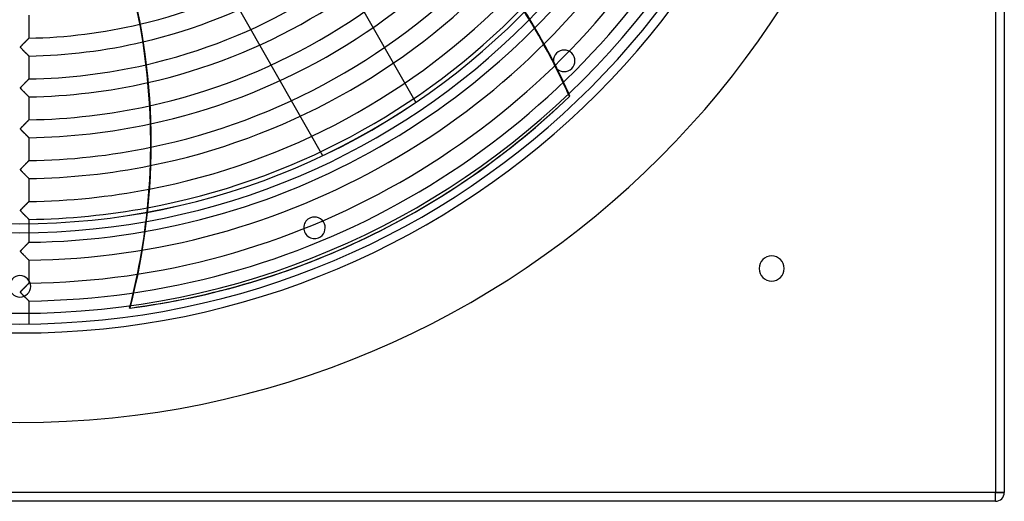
# Model space of a CAD drawing. Header units: millimetres. Extents: x -550 to 550, y -550 to 550.
# Tile 27 of 57: x 0 to 550, y -550 to -281. Entities that reach past the tile are written whole.
import ezdxf

# ---------------------------------------------------------------- set-up
doc = ezdxf.new("R2010")
doc.units = ezdxf.units.MM
doc.layers.add('HIDDEN', color=7, linetype='Continuous')
doc.layers.add('THICK', color=7, linetype='Continuous')

msp = doc.modelspace()

# ---------------------------------------------------------------- linework, layer by layer
at = {"layer": 'HIDDEN'}
for p, q in [((545, 545), (545, -545)), ((4.85, -291.52), (4.77, -291.6)), ((4.92, -291.45), (4.85, -291.52)), ((4.96, -291.41), (4.92, -291.45)), ((4.99, -291.38), (4.96, -291.41)), ((5, -291.37), (4.99, -291.38)), ((0.33, -296.3), (0.32, -296.4)), ((0.32, -296.4), (0.33, -296.49)), ((0.38, -296.2), (0.33, -296.3)), ((0.33, -296.49), (0.37, -296.59)), ((0.37, -296.59), (0.43, -296.7)), ((0.46, -296.06), (0.38, -296.2)), ((0.43, -296.7), (0.53, -296.82)), ((0.59, -295.9), (0.46, -296.06)), ((0.53, -296.82), (0.64, -296.95)), ((0.76, -295.7), (0.59, -295.9)), ((0.64, -296.95), (0.76, -297.09)), ((0.97, -295.48), (0.76, -295.7)), ((1.18, -295.26), (0.97, -295.48)), ((1.4, -295.03), (1.18, -295.26)), ((1.62, -294.81), (1.4, -295.03)), ((1.84, -294.58), (1.62, -294.81)), ((2.05, -294.36), (1.84, -294.58)), ((2.27, -294.15), (2.05, -294.36)), ((2.48, -293.93), (2.27, -294.15)), ((2.68, -293.72), (2.48, -293.93)), ((2.89, -293.52), (2.68, -293.72)), ((3.09, -293.31), (2.89, -293.52)), ((3.28, -293.12), (3.09, -293.31)), ((3.47, -292.93), (3.28, -293.12)), ((3.65, -292.74), (3.47, -292.93)), ((3.82, -292.56), (3.65, -292.74)), ((3.99, -292.39), (3.82, -292.56)), ((4.15, -292.23), (3.99, -292.39)), ((4.3, -292.08), (4.15, -292.23)), ((4.43, -291.94), (4.3, -292.08)), ((4.56, -291.82), (4.43, -291.94)), ((4.67, -291.7), (4.56, -291.82)), ((4.77, -291.6), (4.67, -291.7)), ((0.76, -297.09), (0.9, -297.24)), ((0.9, -297.24), (1.06, -297.41)), ((1.06, -297.41), (1.24, -297.59)), ((1.24, -297.59), (1.44, -297.8)), ((1.44, -297.8), (1.65, -298.02)), ((1.65, -298.02), (1.88, -298.25)), ((1.88, -298.25), (2.12, -298.49)), ((2.12, -298.49), (2.37, -298.74)), ((2.37, -298.74), (2.62, -298.99)), ((2.62, -298.99), (2.88, -299.24)), ((2.88, -299.24), (3.12, -299.48)), ((3.12, -299.48), (3.35, -299.71)), ((3.35, -299.71), (3.56, -299.93)), ((3.56, -299.93), (3.77, -300.13)), ((3.77, -300.13), (3.96, -300.32)), ((3.96, -300.32), (4.14, -300.5)), ((4.14, -300.5), (4.3, -300.66)), ((4.3, -300.66), (4.45, -300.81)), ((4.45, -300.81), (4.59, -300.94)), ((4.59, -300.94), (4.71, -301.06)), ((4.71, -301.06), (4.81, -301.16)), ((4.81, -301.16), (4.89, -301.24)), ((4.89, -301.24), (4.95, -301.3)), ((4.95, -301.3), (4.99, -301.34)), ((4.99, -301.34), (5, -301.35)), ((299.81, -299.81), (299.81, -299.81)), ((301.93, -312.87), (302.21, -312.74)), ((308.3, -308.3), (308.3, -308.3)), ((0.34, -319.08), (0.32, -319.16)), ((0.38, -318.99), (0.34, -319.08)), ((0.45, -318.88), (0.38, -318.99)), ((0.55, -318.75), (0.45, -318.88)), ((0.68, -318.6), (0.55, -318.75)), ((0.83, -318.43), (0.68, -318.6)), ((1.01, -318.24), (0.83, -318.43)), ((1.18, -318.06), (1.01, -318.24)), ((1.36, -317.87), (1.18, -318.06)), ((1.54, -317.69), (1.36, -317.87)), ((1.72, -317.51), (1.54, -317.69)), ((1.9, -317.32), (1.72, -317.51)), ((2.07, -317.14), (1.9, -317.32)), ((2.25, -316.96), (2.07, -317.14)), ((2.42, -316.79), (2.25, -316.96)), ((2.6, -316.61), (2.42, -316.79)), ((2.77, -316.44), (2.6, -316.61)), ((2.93, -316.27), (2.77, -316.44)), ((3.1, -316.1), (2.93, -316.27)), ((3.26, -315.94), (3.1, -316.1)), ((3.42, -315.78), (3.26, -315.94)), ((3.57, -315.63), (3.42, -315.78)), ((3.72, -315.48), (3.57, -315.63)), ((3.86, -315.33), (3.72, -315.48)), ((4, -315.19), (3.86, -315.33)), ((4.13, -315.05), (4, -315.19)), ((4.26, -314.93), (4.13, -315.05)), ((4.37, -314.81), (4.26, -314.93)), ((4.48, -314.69), (4.37, -314.81)), ((4.59, -314.59), (4.48, -314.69)), ((4.68, -314.5), (4.59, -314.59)), ((4.76, -314.41), (4.68, -314.5)), ((4.83, -314.34), (4.76, -314.41)), ((4.89, -314.28), (4.83, -314.34)), ((4.94, -314.23), (4.89, -314.28)), ((4.97, -314.2), (4.94, -314.23)), ((4.99, -314.18), (4.97, -314.2)), ((5, -314.17), (4.99, -314.18)), ((0.32, -319.16), (0.32, -319.24)), ((0.32, -319.24), (0.34, -319.32)), ((0.34, -319.32), (0.38, -319.41)), ((0.38, -319.41), (0.45, -319.51)), ((0.45, -319.51), (0.53, -319.63)), ((0.53, -319.63), (0.64, -319.76)), ((0.64, -319.76), (0.76, -319.89)), ((0.76, -319.89), (0.89, -320.03)), ((0.89, -320.03), (1.04, -320.19)), ((1.04, -320.19), (1.21, -320.37)), ((1.21, -320.37), (1.4, -320.56)), ((1.4, -320.56), (1.6, -320.77)), ((1.6, -320.77), (1.82, -320.98)), ((1.82, -320.98), (2.04, -321.21)), ((2.04, -321.21), (2.28, -321.45)), ((2.28, -321.45), (2.51, -321.68)), ((2.51, -321.68), (2.76, -321.93)), ((2.76, -321.93), (3, -322.17)), ((3, -322.17), (3.23, -322.4)), ((3.23, -322.4), (3.45, -322.62)), ((3.45, -322.62), (3.66, -322.83)), ((3.66, -322.83), (3.86, -323.02)), ((3.86, -323.02), (4.04, -323.2)), ((4.04, -323.2), (4.21, -323.37)), ((4.21, -323.37), (4.36, -323.52)), ((4.36, -323.52), (4.5, -323.66)), ((4.5, -323.66), (4.63, -323.78)), ((4.63, -323.78), (4.74, -323.89)), ((4.74, -323.89), (4.83, -323.98)), ((4.83, -323.98), (4.9, -324.06)), ((4.9, -324.06), (4.96, -324.11)), ((4.96, -324.11), (4.99, -324.14)), ((4.99, -324.14), (5, -324.15)), ((307.29, -323.74), (307.01, -323.88)), ((221.19, -327.25), (221.19, -327.25)), ((1.08, -340.97), (0.92, -341.14)), ((1.24, -340.8), (1.08, -340.97)), ((1.41, -340.63), (1.24, -340.8)), ((1.57, -340.46), (1.41, -340.63)), ((1.74, -340.29), (1.57, -340.46)), ((1.9, -340.12), (1.74, -340.29)), ((2.06, -339.95), (1.9, -340.12)), ((2.23, -339.79), (2.06, -339.95)), ((2.39, -339.62), (2.23, -339.79)), ((2.55, -339.46), (2.39, -339.62)), ((2.7, -339.3), (2.55, -339.46)), ((2.86, -339.15), (2.7, -339.3)), ((3.01, -338.99), (2.86, -339.15)), ((3.16, -338.84), (3.01, -338.99)), ((3.31, -338.69), (3.16, -338.84)), ((3.45, -338.54), (3.31, -338.69)), ((3.6, -338.4), (3.45, -338.54)), ((3.73, -338.26), (3.6, -338.4)), ((3.86, -338.13), (3.73, -338.26)), ((3.99, -338), (3.86, -338.13)), ((4.12, -337.87), (3.99, -338)), ((4.23, -337.75), (4.12, -337.87)), ((4.34, -337.64), (4.23, -337.75)), ((4.45, -337.53), (4.34, -337.64)), ((4.55, -337.43), (4.45, -337.53)), ((4.64, -337.34), (4.55, -337.43)), ((4.72, -337.26), (4.64, -337.34)), ((4.79, -337.19), (4.72, -337.26)), ((4.85, -337.12), (4.79, -337.19)), ((4.9, -337.07), (4.85, -337.12)), ((4.95, -337.03), (4.9, -337.07)), ((4.98, -337), (4.95, -337.03)), ((4.99, -336.98), (4.98, -337)), ((5, -336.97), (4.99, -336.98)), ((0.33, -341.89), (0.32, -341.97)), ((0.32, -341.97), (0.32, -342.04)), ((0.32, -342.04), (0.34, -342.12)), ((0.37, -341.8), (0.33, -341.89)), ((0.34, -342.12), (0.37, -342.2)), ((0.43, -341.71), (0.37, -341.8)), ((0.37, -342.2), (0.43, -342.3)), ((0.52, -341.59), (0.43, -341.71)), ((0.43, -342.3), (0.51, -342.4)), ((0.51, -342.4), (0.61, -342.53)), ((0.63, -341.45), (0.52, -341.59)), ((0.61, -342.53), (0.73, -342.66)), ((0.77, -341.3), (0.63, -341.45)), ((0.73, -342.66), (0.86, -342.8)), ((0.92, -341.14), (0.77, -341.3)), ((0.86, -342.8), (1, -342.95)), ((1, -342.95), (1.17, -343.12)), ((1.17, -343.12), (1.34, -343.3)), ((1.34, -343.3), (1.54, -343.5)), ((1.54, -343.5), (1.74, -343.71)), ((1.74, -343.71), (1.96, -343.93)), ((1.96, -343.93), (2.19, -344.16)), ((2.19, -344.16), (2.42, -344.39)), ((2.42, -344.39), (2.66, -344.63)), ((2.66, -344.63), (2.9, -344.87)), ((2.9, -344.87), (3.13, -345.1)), ((3.13, -345.1), (3.35, -345.32)), ((3.35, -345.32), (3.55, -345.52)), ((3.55, -345.52), (3.75, -345.71)), ((3.75, -345.71), (3.93, -345.9)), ((3.93, -345.9), (4.1, -346.06)), ((4.1, -346.06), (4.26, -346.22)), ((4.26, -346.22), (4.4, -346.36)), ((4.4, -346.36), (4.53, -346.49)), ((4.53, -346.49), (4.65, -346.61)), ((4.65, -346.61), (4.75, -346.71)), ((4.75, -346.71), (4.84, -346.8)), ((4.84, -346.8), (4.91, -346.86)), ((4.91, -346.86), (4.96, -346.91)), ((4.96, -346.91), (4.99, -346.94)), ((4.99, -346.94), (5, -346.95)), ((169.08, -356.97), (169.08, -356.97)), ((1.73, -363.09), (1.56, -363.26)), ((1.9, -362.93), (1.73, -363.09)), ((2.06, -362.76), (1.9, -362.93)), ((2.22, -362.59), (2.06, -362.76)), ((2.38, -362.43), (2.22, -362.59)), ((2.54, -362.27), (2.38, -362.43)), ((2.7, -362.11), (2.54, -362.27)), ((2.85, -361.95), (2.7, -362.11)), ((3, -361.8), (2.85, -361.95)), ((3.15, -361.65), (3, -361.8)), ((3.3, -361.5), (3.15, -361.65)), ((3.44, -361.36), (3.3, -361.5)), ((3.58, -361.22), (3.44, -361.36)), ((3.71, -361.08), (3.58, -361.22)), ((3.84, -360.95), (3.71, -361.08)), ((3.97, -360.82), (3.84, -360.95)), ((4.09, -360.7), (3.97, -360.82)), ((4.2, -360.58), (4.09, -360.7)), ((4.31, -360.47), (4.2, -360.58)), ((4.42, -360.37), (4.31, -360.47)), ((4.51, -360.27), (4.42, -360.37)), ((4.6, -360.18), (4.51, -360.27)), ((4.68, -360.1), (4.6, -360.18)), ((4.75, -360.03), (4.68, -360.1)), ((4.82, -359.96), (4.75, -360.03)), ((4.87, -359.9), (4.82, -359.96)), ((4.92, -359.86), (4.87, -359.9)), ((4.95, -359.82), (4.92, -359.86)), ((4.98, -359.8), (4.95, -359.82)), ((4.99, -359.78), (4.98, -359.8)), ((5, -359.78), (4.99, -359.78)), ((0.35, -364.65), (0.32, -364.74)), ((0.32, -364.74), (0.32, -364.82)), ((0.32, -364.82), (0.34, -364.91)), ((0.34, -364.91), (0.38, -365.01)), ((0.41, -364.55), (0.35, -364.65)), ((0.38, -365.01), (0.44, -365.11)), ((0.49, -364.42), (0.41, -364.55)), ((0.44, -365.11), (0.52, -365.22)), ((0.61, -364.28), (0.49, -364.42)), ((0.52, -365.22), (0.62, -365.34)), ((0.74, -364.13), (0.61, -364.28)), ((0.62, -365.34), (0.74, -365.47)), ((0.9, -363.96), (0.74, -364.13)), ((0.74, -365.47), (0.88, -365.62)), ((0.88, -365.62), (1.03, -365.77)), ((1.07, -363.78), (0.9, -363.96)), ((1.03, -365.77), (1.19, -365.95)), ((1.23, -363.61), (1.07, -363.78)), ((1.19, -365.95), (1.37, -366.13)), ((1.4, -363.44), (1.23, -363.61)), ((1.37, -366.13), (1.57, -366.33)), ((1.56, -363.26), (1.4, -363.44)), ((1.57, -366.33), (1.78, -366.55)), ((1.78, -366.55), (2, -366.77)), ((2, -366.77), (2.23, -367)), ((2.23, -367), (2.47, -367.24)), ((2.47, -367.24), (2.7, -367.47)), ((2.7, -367.47), (2.92, -367.7)), ((2.92, -367.7), (3.14, -367.91)), ((3.14, -367.91), (3.35, -368.12)), ((3.35, -368.12), (3.54, -368.31)), ((3.54, -368.31), (3.73, -368.5)), ((3.73, -368.5), (3.91, -368.68)), ((3.91, -368.68), (4.08, -368.84)), ((4.08, -368.84), (4.23, -369)), ((4.23, -369), (4.38, -369.14)), ((4.38, -369.14), (4.51, -369.27)), ((4.51, -369.27), (4.63, -369.39)), ((4.63, -369.39), (4.74, -369.5)), ((4.74, -369.5), (4.83, -369.59)), ((4.83, -369.59), (4.9, -369.66)), ((4.9, -369.66), (4.96, -369.71)), ((4.96, -369.71), (4.99, -369.75)), ((4.99, -369.75), (5, -369.76)), ((2.6, -385.02), (2.44, -385.17)), ((2.75, -384.86), (2.6, -385.02)), ((2.9, -384.71), (2.75, -384.86)), ((3.05, -384.56), (2.9, -384.71)), ((3.19, -384.41), (3.05, -384.56)), ((3.34, -384.27), (3.19, -384.41)), ((3.47, -384.12), (3.34, -384.27)), ((3.61, -383.99), (3.47, -384.12)), ((3.74, -383.85), (3.61, -383.99)), ((3.87, -383.73), (3.74, -383.85)), ((3.99, -383.6), (3.87, -383.73)), ((4.11, -383.48), (3.99, -383.6)), ((4.22, -383.37), (4.11, -383.48)), ((4.33, -383.26), (4.22, -383.37)), ((4.43, -383.16), (4.33, -383.26)), ((4.52, -383.06), (4.43, -383.16)), ((4.61, -382.98), (4.52, -383.06)), ((4.69, -382.89), (4.61, -382.98)), ((4.76, -382.82), (4.69, -382.89)), ((4.82, -382.76), (4.76, -382.82)), ((4.88, -382.7), (4.82, -382.76)), ((4.92, -382.66), (4.88, -382.7)), ((4.95, -382.62), (4.92, -382.66)), ((4.98, -382.6), (4.95, -382.62)), ((4.99, -382.58), (4.98, -382.6)), ((5, -382.58), (4.99, -382.58)), ((0.34, -387.48), (0.32, -387.57)), ((0.32, -387.57), (0.32, -387.65)), ((0.32, -387.65), (0.35, -387.74)), ((0.38, -387.39), (0.34, -387.48)), ((0.35, -387.74), (0.39, -387.83)), ((0.45, -387.28), (0.38, -387.39)), ((0.39, -387.83), (0.46, -387.93)), ((0.55, -387.14), (0.45, -387.28)), ((0.46, -387.93), (0.54, -388.04)), ((0.54, -388.04), (0.65, -388.16)), ((0.68, -387), (0.55, -387.14)), ((0.65, -388.16), (0.77, -388.3)), ((0.83, -386.83), (0.68, -387)), ((0.77, -388.3), (0.9, -388.44)), ((0.99, -386.66), (0.83, -386.83)), ((0.9, -388.44), (1.05, -388.6)), ((1.15, -386.49), (0.99, -386.66)), ((1.05, -388.6), (1.21, -388.77)), ((1.31, -386.32), (1.15, -386.49)), ((1.21, -388.77), (1.4, -388.96)), ((1.48, -386.16), (1.31, -386.32)), ((1.4, -388.96), (1.6, -389.17)), ((1.64, -385.99), (1.48, -386.16)), ((1.6, -389.17), (1.82, -389.39)), ((1.8, -385.82), (1.64, -385.99)), ((1.96, -385.66), (1.8, -385.82)), ((1.82, -389.39), (2.05, -389.62)), ((2.12, -385.49), (1.96, -385.66)), ((2.05, -389.62), (2.29, -389.87)), ((2.28, -385.33), (2.12, -385.49)), ((2.44, -385.17), (2.28, -385.33)), ((2.29, -389.87), (2.54, -390.11)), ((2.54, -390.11), (2.78, -390.35)), ((2.78, -390.35), (3.01, -390.58)), ((3.01, -390.58), (3.23, -390.8)), ((3.23, -390.8), (3.44, -391.01)), ((3.44, -391.01), (3.64, -391.21)), ((3.64, -391.21), (3.83, -391.4)), ((3.83, -391.4), (4.01, -391.58)), ((4.01, -391.58), (4.18, -391.74)), ((4.18, -391.74), (4.33, -391.9)), ((4.33, -391.9), (4.48, -392.04)), ((4.48, -392.04), (4.61, -392.17)), ((4.61, -392.17), (4.72, -392.28)), ((4.72, -392.28), (4.82, -392.38)), ((4.82, -392.38), (4.9, -392.46)), ((4.9, -392.46), (4.95, -392.51)), ((4.95, -392.51), (4.99, -392.55)), ((4.99, -392.55), (5, -392.56)), ((5, -394.96), (5, -405.38)), ((162.26, -391.72), (162.26, -391.72)), ((3.31, -407.09), (3.16, -407.25)), ((3.18, -407.22), (3.34, -407.06)), ((3.46, -406.94), (3.31, -407.09)), ((3.34, -407.06), (3.49, -406.91)), ((3.61, -406.79), (3.46, -406.94)), ((3.49, -406.91), (3.64, -406.76)), ((3.75, -406.65), (3.61, -406.79)), ((3.64, -406.76), (3.78, -406.62)), ((3.89, -406.51), (3.75, -406.65)), ((3.78, -406.62), (3.91, -406.48)), ((4.02, -406.38), (3.89, -406.51)), ((3.91, -406.48), (4.04, -406.35)), ((4.14, -406.25), (4.02, -406.38)), ((4.04, -406.35), (4.17, -406.22)), ((4.26, -406.13), (4.14, -406.25)), ((4.17, -406.22), (4.29, -406.1)), ((4.37, -406.02), (4.26, -406.13)), ((4.29, -406.1), (4.4, -405.99)), ((4.47, -405.91), (4.37, -406.02)), ((4.4, -405.99), (4.5, -405.88)), ((4.57, -405.82), (4.47, -405.91)), ((4.5, -405.88), (4.6, -405.79)), ((4.66, -405.73), (4.57, -405.82)), ((4.6, -405.79), (4.69, -405.7)), ((4.74, -405.65), (4.66, -405.73)), ((4.69, -405.7), (4.77, -405.62)), ((4.8, -405.58), (4.74, -405.65)), ((4.77, -405.62), (4.84, -405.55)), ((4.86, -405.52), (4.8, -405.58)), ((4.84, -405.55), (4.89, -405.49)), ((4.91, -405.47), (4.86, -405.52)), ((4.89, -405.49), (4.94, -405.44)), ((4.95, -405.43), (4.91, -405.47)), ((4.94, -405.44), (4.97, -405.41)), ((4.98, -405.4), (4.95, -405.43)), ((4.97, -405.41), (4.99, -405.39)), ((4.99, -405.38), (4.98, -405.4)), ((4.99, -405.39), (5, -405.38)), ((5, -405.38), (4.99, -405.38)), ((166.85, -402.81), (166.85, -402.81)), ((193.61, -402.76), (193.89, -402.62)), ((0.34, -410.27), (0.32, -410.37)), ((0.32, -410.36), (0.33, -410.3)), ((0.32, -410.43), (0.32, -410.36)), ((0.32, -410.37), (0.32, -410.47)), ((0.33, -410.5), (0.32, -410.43)), ((0.32, -410.47), (0.36, -410.58)), ((0.33, -410.3), (0.36, -410.23)), ((0.36, -410.57), (0.33, -410.5)), ((0.4, -410.15), (0.34, -410.27)), ((0.36, -410.23), (0.4, -410.15)), ((0.4, -410.65), (0.36, -410.57)), ((0.36, -410.58), (0.44, -410.71)), ((0.49, -410.03), (0.4, -410.15)), ((0.4, -410.15), (0.46, -410.06)), ((0.48, -410.77), (0.4, -410.65)), ((0.44, -410.71), (0.54, -410.84)), ((0.46, -410.06), (0.53, -409.97)), ((0.62, -410.93), (0.48, -410.77)), ((0.59, -409.9), (0.49, -410.03)), ((0.53, -409.97), (0.61, -409.88)), ((0.54, -410.84), (0.67, -410.99)), ((0.7, -409.77), (0.59, -409.9)), ((0.61, -409.88), (0.7, -409.78)), ((0.8, -411.13), (0.62, -410.93)), ((0.67, -410.99), (0.83, -411.17)), ((0.83, -409.64), (0.7, -409.77)), ((0.7, -409.78), (0.79, -409.67)), ((0.79, -409.67), (0.9, -409.55)), ((1.01, -411.36), (0.8, -411.13)), ((0.96, -409.49), (0.83, -409.64)), ((0.83, -411.17), (1.02, -411.37)), ((0.9, -409.55), (1.02, -409.42)), ((1.11, -409.33), (0.96, -409.49)), ((1.26, -411.61), (1.01, -411.36)), ((1.02, -409.42), (1.16, -409.28)), ((1.02, -411.37), (1.23, -411.59)), ((1.28, -409.16), (1.11, -409.33)), ((1.16, -409.28), (1.3, -409.14)), ((1.23, -411.59), (1.46, -411.82)), ((1.51, -411.88), (1.26, -411.61)), ((1.45, -408.98), (1.28, -409.16)), ((1.3, -409.14), (1.46, -408.98)), ((1.63, -408.8), (1.45, -408.98)), ((1.46, -408.98), (1.62, -408.81)), ((1.46, -411.82), (1.7, -412.07)), ((1.77, -412.14), (1.51, -411.88)), ((1.62, -408.81), (1.79, -408.64)), ((1.81, -408.62), (1.63, -408.8)), ((1.7, -412.07), (1.94, -412.31)), ((2.03, -412.4), (1.77, -412.14)), ((1.79, -408.64), (1.96, -408.46)), ((1.98, -408.44), (1.81, -408.62)), ((1.94, -412.31), (2.17, -412.55)), ((1.96, -408.46), (2.15, -408.27)), ((2.16, -408.26), (1.98, -408.44)), ((2.29, -412.67), (2.03, -412.4)), ((2.15, -408.27), (2.33, -408.09)), ((2.33, -408.08), (2.16, -408.26)), ((2.17, -412.55), (2.41, -412.78)), ((2.33, -408.09), (2.51, -407.9)), ((2.5, -407.91), (2.33, -408.08)), ((2.67, -407.74), (2.5, -407.91)), ((2.51, -407.9), (2.68, -407.73)), ((2.84, -407.57), (2.67, -407.74)), ((2.68, -407.73), (2.85, -407.55)), ((3, -407.41), (2.84, -407.57)), ((2.85, -407.55), (3.02, -407.38)), ((3.16, -407.25), (3, -407.41)), ((3.02, -407.38), (3.18, -407.22)), ((2.56, -412.93), (2.29, -412.67)), ((2.41, -412.78), (2.64, -413.01)), ((2.81, -413.19), (2.56, -412.93)), ((2.64, -413.01), (2.87, -413.24)), ((3.07, -413.44), (2.81, -413.19)), ((2.87, -413.24), (3.09, -413.46)), ((3.31, -413.69), (3.07, -413.44)), ((3.09, -413.46), (3.31, -413.68)), ((3.31, -413.68), (3.52, -413.89)), ((3.55, -413.92), (3.31, -413.69)), ((3.52, -413.89), (3.72, -414.09)), ((3.78, -414.15), (3.55, -413.92)), ((3.72, -414.09), (3.9, -414.27)), ((3.99, -414.36), (3.78, -414.15)), ((3.9, -414.27), (4.08, -414.44)), ((4.18, -414.55), (3.99, -414.36)), ((4.08, -414.44), (4.24, -414.6)), ((4.36, -414.73), (4.18, -414.55)), ((4.24, -414.6), (4.39, -414.75)), ((4.53, -414.89), (4.36, -414.73)), ((4.39, -414.75), (4.52, -414.88)), ((4.52, -414.88), (4.64, -415)), ((4.67, -415.03), (4.53, -414.89)), ((4.64, -415), (4.74, -415.11)), ((4.78, -415.15), (4.67, -415.03)), ((4.74, -415.11), (4.83, -415.19)), ((4.88, -415.24), (4.78, -415.15)), ((4.83, -415.19), (4.9, -415.27)), ((4.95, -415.31), (4.88, -415.24)), ((4.9, -415.27), (4.96, -415.32)), ((4.99, -415.35), (4.95, -415.31)), ((4.96, -415.32), (4.99, -415.35)), ((5, -415.36), (4.99, -415.35)), ((4.99, -415.35), (5, -415.36)), ((5, -415.36), (5, -428.18)), ((413, -420), (413, -420)), ((427, -420), (427, -420)), ((0, -424), (0, -424)), ((3.99, -429.2), (4.12, -429.07)), ((4.12, -429.07), (3.99, -429.21)), ((4.26, -428.93), (4.12, -429.07)), ((4.12, -429.07), (4.24, -428.95)), ((4.24, -428.95), (4.36, -428.83)), ((4.38, -428.81), (4.26, -428.93)), ((4.36, -428.83), (4.47, -428.72)), ((4.49, -428.7), (4.38, -428.81)), ((4.47, -428.72), (4.57, -428.61)), ((4.59, -428.59), (4.49, -428.7)), ((4.57, -428.61), (4.67, -428.52)), ((4.69, -428.5), (4.59, -428.59)), ((4.67, -428.52), (4.75, -428.43)), ((4.77, -428.42), (4.69, -428.5)), ((4.75, -428.43), (4.82, -428.36)), ((4.84, -428.34), (4.77, -428.42)), ((4.82, -428.36), (4.89, -428.3)), ((4.9, -428.29), (4.84, -428.34)), ((4.89, -428.3), (4.93, -428.25)), ((4.94, -428.24), (4.9, -428.29)), ((4.93, -428.25), (4.97, -428.21)), ((4.97, -428.21), (4.94, -428.24)), ((4.97, -428.21), (4.99, -428.19)), ((4.99, -428.19), (4.97, -428.21)), ((4.99, -428.19), (5, -428.18)), ((5, -428.18), (4.99, -428.19)), ((0.32, -433.14), (0.34, -433.08)), ((0.34, -433.08), (0.32, -433.17)), ((0.32, -433.21), (0.32, -433.14)), ((0.32, -433.17), (0.32, -433.25)), ((0.32, -433.27), (0.32, -433.21)), ((0.32, -433.25), (0.35, -433.34)), ((0.35, -433.34), (0.32, -433.27)), ((0.38, -432.99), (0.34, -433.08)), ((0.34, -433.08), (0.37, -433)), ((0.38, -433.41), (0.35, -433.34)), ((0.35, -433.34), (0.4, -433.45)), ((0.37, -433), (0.42, -432.92)), ((0.44, -432.89), (0.38, -432.99)), ((0.44, -433.51), (0.38, -433.41)), ((0.4, -433.45), (0.48, -433.56)), ((0.42, -432.92), (0.48, -432.84)), ((0.53, -432.78), (0.44, -432.89)), ((0.55, -433.65), (0.44, -433.51)), ((0.48, -432.84), (0.55, -432.74)), ((0.48, -433.56), (0.57, -433.68)), ((0.64, -432.64), (0.53, -432.78)), ((0.55, -432.74), (0.63, -432.65)), ((0.71, -433.84), (0.55, -433.65)), ((0.57, -433.68), (0.69, -433.82)), ((0.63, -432.65), (0.72, -432.55)), ((0.78, -432.49), (0.64, -432.64)), ((0.69, -433.82), (0.84, -433.97)), ((0.91, -434.06), (0.71, -433.84)), ((0.72, -432.55), (0.82, -432.44)), ((0.93, -432.32), (0.78, -432.49)), ((0.82, -432.44), (0.94, -432.32)), ((0.84, -433.97), (1, -434.15)), ((1.14, -434.3), (0.91, -434.06)), ((1.1, -432.14), (0.93, -432.32)), ((0.94, -432.32), (1.07, -432.18)), ((1, -434.15), (1.18, -434.33)), ((1.07, -432.18), (1.2, -432.04)), ((1.29, -431.95), (1.1, -432.14)), ((1.39, -434.55), (1.14, -434.3)), ((1.18, -434.33), (1.37, -434.53)), ((1.2, -432.04), (1.35, -431.88)), ((1.48, -431.75), (1.29, -431.95)), ((1.35, -431.88), (1.51, -431.72)), ((1.37, -434.53), (1.56, -434.73)), ((1.65, -434.81), (1.39, -434.55)), ((1.68, -431.54), (1.48, -431.75)), ((1.51, -431.72), (1.68, -431.55)), ((1.88, -431.34), (1.68, -431.54)), ((1.68, -431.55), (1.85, -431.37)), ((1.85, -431.37), (2.03, -431.19)), ((2.08, -431.14), (1.88, -431.34)), ((2.03, -431.19), (2.22, -431)), ((2.27, -430.94), (2.08, -431.14)), ((2.22, -431), (2.4, -430.81)), ((2.46, -430.75), (2.27, -430.94)), ((2.4, -430.81), (2.58, -430.63)), ((2.65, -430.56), (2.46, -430.75)), ((2.58, -430.63), (2.76, -430.45)), ((2.84, -430.37), (2.65, -430.56)), ((2.76, -430.45), (2.93, -430.28)), ((3.02, -430.19), (2.84, -430.37)), ((2.93, -430.28), (3.1, -430.11)), ((3.19, -430.01), (3.02, -430.19)), ((3.1, -430.11), (3.26, -429.94)), ((3.36, -429.84), (3.19, -430.01)), ((3.26, -429.94), (3.42, -429.78)), ((3.53, -429.67), (3.36, -429.84)), ((3.42, -429.78), (3.57, -429.63)), ((3.69, -429.51), (3.53, -429.67)), ((3.57, -429.63), (3.72, -429.48)), ((3.84, -429.36), (3.69, -429.51)), ((3.72, -429.48), (3.86, -429.34)), ((3.99, -429.21), (3.84, -429.36)), ((3.86, -429.34), (3.99, -429.2)), ((0, -436), (0, -436)), ((1.56, -434.73), (1.77, -434.94)), ((1.9, -435.07), (1.65, -434.81)), ((1.77, -434.94), (1.97, -435.14)), ((2.16, -435.33), (1.9, -435.07)), ((1.97, -435.14), (2.19, -435.36)), ((2.42, -435.59), (2.16, -435.33)), ((2.19, -435.36), (2.4, -435.57)), ((2.4, -435.57), (2.62, -435.79)), ((2.67, -435.85), (2.42, -435.59)), ((2.62, -435.79), (2.83, -436)), ((2.93, -436.1), (2.67, -435.85)), ((2.83, -436), (3.04, -436.21)), ((3.17, -436.34), (2.93, -436.1)), ((3.04, -436.21), (3.24, -436.42)), ((3.41, -436.58), (3.17, -436.34)), ((3.24, -436.42), (3.44, -436.61)), ((3.64, -436.81), (3.41, -436.58)), ((3.44, -436.61), (3.62, -436.79)), ((3.62, -436.79), (3.8, -436.97)), ((3.85, -437.02), (3.64, -436.81)), ((3.8, -436.97), (3.97, -437.14)), ((4.05, -437.22), (3.85, -437.02)), ((3.97, -437.14), (4.12, -437.29)), ((4.24, -437.41), (4.05, -437.22)), ((4.12, -437.29), (4.27, -437.44)), ((4.41, -437.57), (4.24, -437.41)), ((4.27, -437.44), (4.41, -437.57)), ((4.56, -437.72), (4.41, -437.57)), ((4.41, -437.57), (4.53, -437.7)), ((4.53, -437.7), (4.65, -437.81)), ((4.69, -437.86), (4.56, -437.72)), ((4.65, -437.81), (4.75, -437.91)), ((4.8, -437.96), (4.69, -437.86)), ((4.75, -437.91), (4.84, -438)), ((4.89, -438.05), (4.8, -437.96)), ((4.84, -438), (4.91, -438.07)), ((4.95, -438.11), (4.89, -438.05)), ((4.91, -438.07), (4.96, -438.12)), ((4.99, -438.15), (4.95, -438.11)), ((4.96, -438.12), (4.99, -438.15)), ((5, -438.16), (4.99, -438.15)), ((4.99, -438.15), (5, -438.16)), ((5, -438.16), (5, -450.97)), ((61.52, -442.1), (61.24, -442.23)), ((545, -545), (-545, -545)), ((545, -550), (545, -545)), ((550, -545), (545, -545)), ((545, -550), (545, -550)), ((550, -545), (550, -545))]:
    msp.add_line(p, q, dxfattribs=at)
for radius, start, end in [(506, 180, 0), (400, 180, 0), (395, 180, 0), (456, 180, 0), (451, 180, 0), (291.41, 283.2917, 317.4815), (301.39, 283.1703, 317.4866), (405.41, 270.7066, 328.6934), (314.21, 282.9526, 317.4201), (415.39, 270.6897, 328.7103), (324.19, 282.7397, 317.3172), (428.21, 270.669, 328.7309), (438.19, 270.6538, 328.7462), (337.01, 282.4154, 317.1259), (346.99, 282.1266, 316.9351), (359.81, 281.7129, 316.6408), (369.79, 281.3598, 316.3765), (382.61, 280.8691, 315.9954), (392.59, 280.4599, 315.6683)]:
    msp.add_arc((0, 0), radius, start, end, dxfattribs=at)
for centre, major_axis, start_param, end_param in [((-287.83, -346.36), (-158.28, 328.67), -2.280953, -1.73342), ((-22.7, -469.21), (158.28, -328.67), 1.570796, 1.684288), ((-22.41, -469.07), (-158.28, 328.67), -1.570796, -1.457005), ((-22.7, -469.21), (158.28, -328.67), 1.537579, 1.570796), ((-22.41, -469.07), (-158.28, 328.67), -1.604014, -1.570796), ((-0.28, -0.14), (193.89, -402.62), 0, 0.314159), ((0, 0), (-193.89, 402.62), 3.141593, 3.455752), ((-288.11, -346.49), (-158.28, 328.67), -2.280953, -2.130589), ((-0.28, -0.14), (193.89, -402.62), -0.314159, 0), ((0, 0), (-193.89, 402.62), 2.827433, 3.141593)]:
    msp.add_ellipse(centre, major_axis=major_axis, ratio=0.987688, start_param=start_param, end_param=end_param, dxfattribs=at)
at = {"layer": 'THICK'}
for p, q in [((545, 545), (545, -545)), ((550, 545), (550, -545)), ((115.2, -141.42), (221.19, -327.25)), ((63.08, -171.14), (169.08, -356.97)), ((5, -278.55), (5, -291.37)), ((4.78, -291.59), (4.85, -291.52)), ((4.85, -291.52), (4.9, -291.47)), ((4.9, -291.47), (4.94, -291.42)), ((4.94, -291.42), (4.97, -291.39)), ((4.97, -291.39), (4.99, -291.37)), ((4.99, -291.37), (5, -291.37)), ((0.32, -296.37), (0.33, -296.29)), ((0.32, -296.44), (0.32, -296.37)), ((0.34, -296.52), (0.32, -296.44)), ((0.33, -296.29), (0.37, -296.21)), ((0.38, -296.6), (0.34, -296.52)), ((0.37, -296.21), (0.42, -296.12)), ((0.43, -296.7), (0.38, -296.6)), ((0.42, -296.12), (0.49, -296.03)), ((0.51, -296.8), (0.43, -296.7)), ((0.49, -296.03), (0.57, -295.93)), ((0.61, -296.92), (0.51, -296.8)), ((0.57, -295.93), (0.66, -295.82)), ((0.73, -297.05), (0.61, -296.92)), ((0.66, -295.82), (0.75, -295.71)), ((0.86, -297.2), (0.73, -297.05)), ((0.75, -295.71), (0.87, -295.59)), ((0.87, -295.59), (1, -295.45)), ((1, -295.45), (1.14, -295.31)), ((1.14, -295.31), (1.29, -295.15)), ((1.29, -295.15), (1.45, -294.98)), ((1.45, -294.98), (1.62, -294.81)), ((1.62, -294.81), (1.8, -294.62)), ((1.8, -294.62), (1.98, -294.44)), ((1.98, -294.44), (2.17, -294.24)), ((2.17, -294.24), (2.36, -294.05)), ((2.36, -294.05), (2.54, -293.87)), ((2.54, -293.87), (2.72, -293.69)), ((2.72, -293.69), (2.89, -293.51)), ((2.89, -293.51), (3.06, -293.34)), ((3.06, -293.34), (3.22, -293.18)), ((3.22, -293.18), (3.38, -293.02)), ((3.38, -293.02), (3.53, -292.87)), ((3.53, -292.87), (3.67, -292.72)), ((3.67, -292.72), (3.81, -292.58)), ((3.81, -292.58), (3.95, -292.44)), ((3.95, -292.44), (4.07, -292.31)), ((4.07, -292.31), (4.2, -292.18)), ((4.2, -292.18), (4.31, -292.07)), ((4.31, -292.07), (4.42, -291.95)), ((4.42, -291.95), (4.53, -291.85)), ((4.53, -291.85), (4.62, -291.75)), ((4.62, -291.75), (4.7, -291.67)), ((4.7, -291.67), (4.78, -291.59)), ((1.01, -297.35), (0.86, -297.2)), ((1.17, -297.52), (1.01, -297.35)), ((1.34, -297.69), (1.17, -297.52)), ((1.51, -297.87), (1.34, -297.69)), ((1.69, -298.05), (1.51, -297.87)), ((1.87, -298.23), (1.69, -298.05)), ((2.05, -298.42), (1.87, -298.23)), ((2.23, -298.6), (2.05, -298.42)), ((2.42, -298.79), (2.23, -298.6)), ((2.6, -298.97), (2.42, -298.79)), ((2.79, -299.16), (2.6, -298.97)), ((2.97, -299.34), (2.79, -299.16)), ((3.15, -299.52), (2.97, -299.34)), ((3.33, -299.7), (3.15, -299.52)), ((3.5, -299.87), (3.33, -299.7)), ((3.67, -300.03), (3.5, -299.87)), ((3.83, -300.19), (3.67, -300.03)), ((3.98, -300.35), (3.83, -300.19)), ((4.13, -300.49), (3.98, -300.35)), ((4.27, -300.63), (4.13, -300.49)), ((4.4, -300.75), (4.27, -300.63)), ((4.52, -300.87), (4.4, -300.75)), ((4.62, -300.98), (4.52, -300.87)), ((4.72, -301.07), (4.62, -300.98)), ((4.8, -301.16), (4.72, -301.07)), ((4.87, -301.22), (4.8, -301.16)), ((4.93, -301.28), (4.87, -301.22)), ((4.97, -301.32), (4.93, -301.28)), ((4.99, -301.34), (4.97, -301.32)), ((5, -301.35), (4.99, -301.34)), ((5, -301.35), (5, -314.17)), ((0.32, -319.17), (0.34, -319.09)), ((0.34, -319.09), (0.37, -319)), ((0.37, -319), (0.43, -318.91)), ((0.43, -318.91), (0.51, -318.81)), ((0.51, -318.81), (0.59, -318.7)), ((0.59, -318.7), (0.68, -318.59)), ((0.68, -318.59), (0.79, -318.48)), ((0.79, -318.48), (0.91, -318.34)), ((0.91, -318.34), (1.05, -318.2)), ((1.05, -318.2), (1.2, -318.04)), ((1.2, -318.04), (1.36, -317.88)), ((1.36, -317.88), (1.53, -317.7)), ((1.53, -317.7), (1.71, -317.52)), ((1.71, -317.52), (1.9, -317.32)), ((1.9, -317.32), (2.09, -317.13)), ((2.09, -317.13), (2.28, -316.93)), ((2.28, -316.93), (2.47, -316.74)), ((2.47, -316.74), (2.66, -316.55)), ((2.66, -316.55), (2.83, -316.37)), ((2.83, -316.37), (3.01, -316.19)), ((3.01, -316.19), (3.18, -316.02)), ((3.18, -316.02), (3.34, -315.86)), ((3.34, -315.86), (3.5, -315.7)), ((3.5, -315.7), (3.65, -315.55)), ((3.65, -315.55), (3.79, -315.4)), ((3.79, -315.4), (3.93, -315.26)), ((3.93, -315.26), (4.06, -315.13)), ((4.06, -315.13), (4.18, -315)), ((4.18, -315), (4.3, -314.88)), ((4.3, -314.88), (4.42, -314.76)), ((4.42, -314.76), (4.52, -314.66)), ((4.52, -314.66), (4.62, -314.56)), ((4.62, -314.56), (4.7, -314.47)), ((4.7, -314.47), (4.78, -314.4)), ((4.78, -314.4), (4.84, -314.33)), ((4.84, -314.33), (4.9, -314.27)), ((4.9, -314.27), (4.94, -314.23)), ((4.94, -314.23), (4.97, -314.2)), ((4.97, -314.2), (4.99, -314.18)), ((4.99, -314.18), (5, -314.17)), ((0.32, -319.24), (0.32, -319.17)), ((0.34, -319.33), (0.32, -319.24)), ((0.39, -319.42), (0.34, -319.33)), ((0.45, -319.53), (0.39, -319.42)), ((0.55, -319.64), (0.45, -319.53)), ((0.66, -319.78), (0.55, -319.64)), ((0.79, -319.92), (0.66, -319.78)), ((0.94, -320.09), (0.79, -319.92)), ((1.11, -320.26), (0.94, -320.09)), ((1.29, -320.45), (1.11, -320.26)), ((1.48, -320.64), (1.29, -320.45)), ((1.67, -320.83), (1.48, -320.64)), ((1.86, -321.03), (1.67, -320.83)), ((2.06, -321.23), (1.86, -321.03)), ((2.26, -321.43), (2.06, -321.23)), ((2.46, -321.63), (2.26, -321.43)), ((2.66, -321.83), (2.46, -321.63)), ((2.86, -322.03), (2.66, -321.83)), ((3.06, -322.23), (2.86, -322.03)), ((3.25, -322.42), (3.06, -322.23)), ((3.44, -322.61), (3.25, -322.42)), ((3.62, -322.79), (3.44, -322.61)), ((3.8, -322.96), (3.62, -322.79)), ((3.97, -323.13), (3.8, -322.96)), ((4.13, -323.29), (3.97, -323.13)), ((4.28, -323.44), (4.13, -323.29)), ((4.42, -323.58), (4.28, -323.44)), ((4.55, -323.7), (4.42, -323.58)), ((4.66, -323.82), (4.55, -323.7)), ((4.76, -323.92), (4.66, -323.82)), ((4.85, -324), (4.76, -323.92)), ((4.91, -324.06), (4.85, -324)), ((4.96, -324.11), (4.91, -324.06)), ((4.99, -324.14), (4.96, -324.11)), ((5, -324.15), (4.99, -324.14)), ((5, -324.15), (5, -336.97)), ((0.94, -341.11), (1.08, -340.97)), ((1.08, -340.97), (1.23, -340.81)), ((1.23, -340.81), (1.39, -340.64)), ((1.39, -340.64), (1.56, -340.46)), ((1.56, -340.46), (1.75, -340.28)), ((1.75, -340.28), (1.93, -340.09)), ((1.93, -340.09), (2.13, -339.89)), ((2.13, -339.89), (2.32, -339.69)), ((2.32, -339.69), (2.51, -339.5)), ((2.51, -339.5), (2.69, -339.32)), ((2.69, -339.32), (2.87, -339.14)), ((2.87, -339.14), (3.04, -338.96)), ((3.04, -338.96), (3.21, -338.79)), ((3.21, -338.79), (3.37, -338.63)), ((3.37, -338.63), (3.52, -338.47)), ((3.52, -338.47), (3.67, -338.32)), ((3.67, -338.32), (3.81, -338.18)), ((3.81, -338.18), (3.95, -338.04)), ((3.95, -338.04), (4.08, -337.91)), ((4.08, -337.91), (4.2, -337.78)), ((4.2, -337.78), (4.32, -337.66)), ((4.32, -337.66), (4.43, -337.55)), ((4.43, -337.55), (4.53, -337.45)), ((4.53, -337.45), (4.63, -337.35)), ((4.63, -337.35), (4.71, -337.27)), ((4.71, -337.27), (4.78, -337.19)), ((4.78, -337.19), (4.85, -337.13)), ((4.85, -337.13), (4.9, -337.07)), ((4.9, -337.07), (4.94, -337.03)), ((4.94, -337.03), (4.98, -337)), ((4.98, -337), (4.99, -336.98)), ((4.99, -336.98), (5, -336.97)), ((0.32, -341.95), (0.34, -341.87)), ((0.32, -342.03), (0.32, -341.95)), ((0.34, -342.11), (0.32, -342.03)), ((0.34, -341.87), (0.38, -341.78)), ((0.38, -342.2), (0.34, -342.11)), ((0.38, -341.78), (0.45, -341.68)), ((0.44, -342.31), (0.38, -342.2)), ((0.53, -342.42), (0.44, -342.31)), ((0.45, -341.68), (0.52, -341.58)), ((0.52, -341.58), (0.61, -341.48)), ((0.64, -342.56), (0.53, -342.42)), ((0.61, -341.48), (0.71, -341.37)), ((0.77, -342.7), (0.64, -342.56)), ((0.71, -341.37), (0.81, -341.25)), ((0.92, -342.86), (0.77, -342.7)), ((0.81, -341.25), (0.94, -341.11)), ((1.09, -343.04), (0.92, -342.86)), ((1.27, -343.23), (1.09, -343.04)), ((1.46, -343.42), (1.27, -343.23)), ((1.65, -343.62), (1.46, -343.42)), ((1.85, -343.81), (1.65, -343.62)), ((2.04, -344.01), (1.85, -343.81)), ((2.24, -344.21), (2.04, -344.01)), ((2.44, -344.41), (2.24, -344.21)), ((2.64, -344.61), (2.44, -344.41)), ((2.84, -344.81), (2.64, -344.61)), ((3.04, -345.01), (2.84, -344.81)), ((3.23, -345.2), (3.04, -345.01)), ((3.42, -345.39), (3.23, -345.2)), ((3.61, -345.57), (3.42, -345.39)), ((3.79, -345.75), (3.61, -345.57)), ((3.96, -345.92), (3.79, -345.75)), ((4.12, -346.08), (3.96, -345.92)), ((4.27, -346.23), (4.12, -346.08)), ((4.41, -346.37), (4.27, -346.23)), ((4.54, -346.5), (4.41, -346.37)), ((4.65, -346.61), (4.54, -346.5)), ((4.76, -346.71), (4.65, -346.61)), ((4.84, -346.8), (4.76, -346.71)), ((4.91, -346.86), (4.84, -346.8)), ((4.96, -346.91), (4.91, -346.86)), ((4.99, -346.94), (4.96, -346.91)), ((5, -346.95), (4.99, -346.94)), ((5, -346.95), (5, -359.78)), ((1.71, -363.12), (1.9, -362.92)), ((1.9, -362.92), (2.09, -362.73)), ((2.09, -362.73), (2.29, -362.53)), ((2.29, -362.53), (2.48, -362.33)), ((2.48, -362.33), (2.67, -362.14)), ((2.67, -362.14), (2.85, -361.96)), ((2.85, -361.96), (3.03, -361.78)), ((3.03, -361.78), (3.2, -361.6)), ((3.2, -361.6), (3.36, -361.44)), ((3.36, -361.44), (3.52, -361.27)), ((3.52, -361.27), (3.68, -361.12)), ((3.68, -361.12), (3.82, -360.97)), ((3.82, -360.97), (3.97, -360.83)), ((3.97, -360.83), (4.1, -360.69)), ((4.1, -360.69), (4.23, -360.56)), ((4.23, -360.56), (4.35, -360.44)), ((4.35, -360.44), (4.46, -360.32)), ((4.46, -360.32), (4.57, -360.21)), ((4.57, -360.21), (4.66, -360.12)), ((4.66, -360.12), (4.75, -360.03)), ((4.75, -360.03), (4.82, -359.95)), ((4.82, -359.95), (4.89, -359.89)), ((4.89, -359.89), (4.93, -359.84)), ((4.93, -359.84), (4.97, -359.81)), ((4.97, -359.81), (4.99, -359.78)), ((4.99, -359.78), (5, -359.78)), ((0.32, -364.74), (0.34, -364.67)), ((0.32, -364.82), (0.32, -364.74)), ((0.33, -364.89), (0.32, -364.82)), ((0.36, -364.97), (0.33, -364.89)), ((0.34, -364.67), (0.38, -364.59)), ((0.42, -365.07), (0.36, -364.97)), ((0.38, -364.59), (0.44, -364.49)), ((0.51, -365.2), (0.42, -365.07)), ((0.44, -364.49), (0.51, -364.39)), ((0.51, -364.39), (0.6, -364.29)), ((0.66, -365.37), (0.51, -365.2)), ((0.6, -364.29), (0.69, -364.19)), ((0.85, -365.59), (0.66, -365.37)), ((0.69, -364.19), (0.79, -364.07)), ((0.79, -364.07), (0.92, -363.94)), ((1.07, -365.82), (0.85, -365.59)), ((0.92, -363.94), (1.05, -363.8)), ((1.05, -363.8), (1.2, -363.64)), ((1.32, -366.08), (1.07, -365.82)), ((1.2, -363.64), (1.36, -363.48)), ((1.58, -366.34), (1.32, -366.08)), ((1.36, -363.48), (1.53, -363.3)), ((1.53, -363.3), (1.71, -363.12)), ((1.84, -366.61), (1.58, -366.34)), ((2.11, -366.88), (1.84, -366.61)), ((2.38, -367.15), (2.11, -366.88)), ((2.64, -367.42), (2.38, -367.15)), ((2.91, -367.68), (2.64, -367.42)), ((3.17, -367.94), (2.91, -367.68)), ((3.42, -368.19), (3.17, -367.94)), ((3.66, -368.43), (3.42, -368.19)), ((3.89, -368.65), (3.66, -368.43)), ((4.1, -368.86), (3.89, -368.65)), ((4.29, -369.06), (4.1, -368.86)), ((4.47, -369.23), (4.29, -369.06)), ((4.63, -369.39), (4.47, -369.23)), ((4.76, -369.52), (4.63, -369.39)), ((4.86, -369.62), (4.76, -369.52)), ((4.94, -369.7), (4.86, -369.62)), ((4.98, -369.74), (4.94, -369.7)), ((5, -369.76), (4.98, -369.74)), ((5, -369.76), (5, -382.58)), ((2.42, -385.2), (2.59, -385.02)), ((2.59, -385.02), (2.76, -384.84)), ((2.76, -384.84), (2.93, -384.67)), ((2.93, -384.67), (3.1, -384.51)), ((3.1, -384.51), (3.25, -384.35)), ((3.25, -384.35), (3.41, -384.19)), ((3.41, -384.19), (3.55, -384.04)), ((3.55, -384.04), (3.7, -383.9)), ((3.7, -383.9), (3.83, -383.76)), ((3.83, -383.76), (3.96, -383.63)), ((3.96, -383.63), (4.09, -383.5)), ((4.09, -383.5), (4.21, -383.38)), ((4.21, -383.38), (4.32, -383.26)), ((4.32, -383.26), (4.43, -383.15)), ((4.43, -383.15), (4.53, -383.05)), ((4.53, -383.05), (4.62, -382.96)), ((4.62, -382.96), (4.71, -382.87)), ((4.71, -382.87), (4.78, -382.8)), ((4.78, -382.8), (4.85, -382.73)), ((4.85, -382.73), (4.9, -382.68)), ((4.9, -382.68), (4.94, -382.63)), ((4.94, -382.63), (4.97, -382.6)), ((4.97, -382.6), (4.99, -382.58)), ((4.99, -382.58), (5, -382.58)), ((0.32, -387.56), (0.34, -387.49)), ((0.32, -387.62), (0.32, -387.56)), ((0.33, -387.7), (0.32, -387.62)), ((0.36, -387.77), (0.33, -387.7)), ((0.34, -387.49), (0.37, -387.41)), ((0.41, -387.86), (0.36, -387.77)), ((0.37, -387.41), (0.42, -387.33)), ((0.49, -387.98), (0.41, -387.86)), ((0.42, -387.33), (0.48, -387.24)), ((0.48, -387.24), (0.56, -387.14)), ((0.63, -388.14), (0.49, -387.98)), ((0.56, -387.14), (0.64, -387.04)), ((0.8, -388.34), (0.63, -388.14)), ((0.64, -387.04), (0.73, -386.94)), ((0.73, -386.94), (0.83, -386.83)), ((1.01, -388.56), (0.8, -388.34)), ((0.83, -386.83), (0.95, -386.7)), ((0.95, -386.7), (1.08, -386.57)), ((1.25, -388.8), (1.01, -388.56)), ((1.08, -386.57), (1.22, -386.42)), ((1.22, -386.42), (1.37, -386.27)), ((1.49, -389.06), (1.25, -388.8)), ((1.37, -386.27), (1.53, -386.1)), ((1.75, -389.31), (1.49, -389.06)), ((1.53, -386.1), (1.7, -385.93)), ((1.7, -385.93), (1.87, -385.75)), ((2, -389.57), (1.75, -389.31)), ((1.87, -385.75), (2.05, -385.57)), ((2.26, -389.83), (2, -389.57)), ((2.05, -385.57), (2.23, -385.38)), ((2.23, -385.38), (2.42, -385.2)), ((2.52, -390.09), (2.26, -389.83)), ((2.77, -390.35), (2.52, -390.09)), ((3.03, -390.6), (2.77, -390.35)), ((3.27, -390.84), (3.03, -390.6)), ((3.51, -391.08), (3.27, -390.84)), ((3.74, -391.31), (3.51, -391.08)), ((3.95, -391.52), (3.74, -391.31)), ((4.15, -391.72), (3.95, -391.52)), ((4.34, -391.9), (4.15, -391.72)), ((4.5, -392.07), (4.34, -391.9)), ((4.65, -392.21), (4.5, -392.07)), ((4.77, -392.33), (4.65, -392.21)), ((4.87, -392.43), (4.77, -392.33)), ((4.94, -392.5), (4.87, -392.43)), ((4.99, -392.54), (4.94, -392.5)), ((5, -392.56), (4.99, -392.54)), ((5, -392.56), (5, -394.96)), ((545, -545), (-545, -545)), ((545, -550), (-545, -550)), ((545, -545), (550, -545)), ((545, -550), (545, -545))]:
    msp.add_line(p, q, dxfattribs=at)
for centre, radius, start, end in [((0, 0), 394.99, 180, 0), ((0, 0), 445, 180, 0), ((0, 0), 291.41, 270.9831, 283.2917), ((0, 0), 301.39, 270.9506, 283.1703), ((304.06, -304.06), 6, 135, 315), ((304.06, -304.06), 6, 315, 135), ((0, 0), 314.21, 270.9118, 282.9526), ((0, 0), 324.19, 270.8837, 282.7397), ((0, 0), 337.01, 270.8501, 282.4154), ((0, 0), 346.99, 270.8257, 282.1266), ((0, 0), 359.81, 270.7962, 281.7129), ((0, 0), 369.79, 270.7747, 281.3598), ((0, 0), 382.61, 270.7488, 280.8691), ((0, 0), 392.59, 270.7297, 280.4599), ((164.55, -397.27), 6, 112.5, 292.5), ((164.55, -397.27), 6, 292.5, 112.5), ((420, -420), 7, 0, 180), ((420, -420), 7, 180, 0), ((0, -430), 6, 90, 270), ((0, -430), 6, 270, 90), ((545, -545), 5, 270, 0)]:
    msp.add_arc(centre, radius, start, end, dxfattribs=at)
msp.add_ellipse((-288.11, -346.49), major_axis=(-158.28, 328.67), ratio=0.987688, start_param=-2.130589, end_param=-1.73342, dxfattribs=at)

doc.saveas('drawing.dxf')
